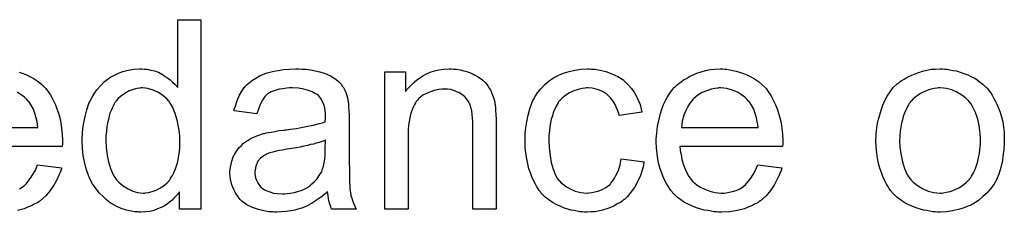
# Model space of a CAD drawing. Extents: x -2 to 8.5, y -2.9 to 5.2.
# Tile 85 of 207: x 4.5636 to 4.9805, y 0.0749 to 0.1562. Entities that reach past the tile are written whole.
import ezdxf

# ---------------------------------------------------------------- set-up
doc = ezdxf.new("R2010")
doc.units = 0
doc.layers.add('acc-ni-360-20-out-a_document', color=1, linetype='CONTINUOUS')

msp = doc.modelspace()

# ---------------------------------------------------------------- linework, layer by layer
at = {"layer": 'acc-ni-360-20-out-a_document', "color": 1}
for points in [[(4.640327, 0.07618), (4.631187, 0.07618), (4.631187, 0.083469), (4.631071, 0.083353), (4.630956, 0.083122), (4.630609, 0.082659), (4.630146, 0.082081), (4.629567, 0.081502), (4.628873, 0.080808), (4.628063, 0.079998), (4.627022, 0.079188), (4.625981, 0.078378), (4.624824, 0.077568), (4.623435, 0.076874), (4.621931, 0.076296), (4.620427, 0.075717), (4.618691, 0.075254), (4.61684, 0.075023), (4.614873, 0.074907), (4.614179, 0.074907), (4.613716, 0.075023), (4.612328, 0.075139), (4.610708, 0.07537), (4.608741, 0.075833), (4.606543, 0.076527), (4.604345, 0.077453), (4.602146, 0.078725), (4.602031, 0.078725), (4.601915, 0.078957), (4.601221, 0.07942), (4.60018, 0.080345), (4.598907, 0.081502), (4.597403, 0.083006), (4.595899, 0.084858), (4.594395, 0.08694), (4.593122, 0.08937), (4.593122, 0.089486), (4.593006, 0.089717), (4.59289, 0.090064), (4.592659, 0.090527), (4.592428, 0.091221), (4.592081, 0.092031), (4.591849, 0.092841), (4.591618, 0.093882), (4.591039, 0.096196), (4.590461, 0.098857), (4.590114, 0.101865), (4.589998, 0.105105), (4.589998, 0.105221), (4.589998, 0.105452), (4.589998, 0.105915), (4.589998, 0.106609), (4.590114, 0.107303), (4.590114, 0.108229), (4.590345, 0.110311), (4.590692, 0.112741), (4.591271, 0.115402), (4.591965, 0.118179), (4.59289, 0.12084), (4.59289, 0.120956), (4.593006, 0.121187), (4.593238, 0.121534), (4.593469, 0.121997), (4.594163, 0.12327), (4.595089, 0.12489), (4.596246, 0.126625), (4.59775, 0.128361), (4.599485, 0.130212), (4.601568, 0.131716), (4.601684, 0.131716), (4.601799, 0.131832), (4.602146, 0.132063), (4.602609, 0.132294), (4.603766, 0.132873), (4.605386, 0.133683), (4.607237, 0.134377), (4.609435, 0.134956), (4.611865, 0.135418), (4.614411, 0.135534), (4.615336, 0.135534), (4.616262, 0.135418), (4.617534, 0.135303), (4.619039, 0.134956), (4.620658, 0.134608), (4.622278, 0.13403), (4.623782, 0.13322), (4.624014, 0.133104), (4.624476, 0.132873), (4.625171, 0.132294), (4.626096, 0.131716), (4.627253, 0.130906), (4.628295, 0.129865), (4.629452, 0.128823), (4.630493, 0.127551), (4.630493, 0.156244), (4.640327, 0.156244), (4.640327, 0.07618)], [(4.563387, 0.134146), (4.565007, 0.133567), (4.566511, 0.132989), (4.568131, 0.132179), (4.56975, 0.131253), (4.57137, 0.130212), (4.572874, 0.128939), (4.574263, 0.127551), (4.574378, 0.127435), (4.57461, 0.127204), (4.574957, 0.126741), (4.57542, 0.126047), (4.575998, 0.125237), (4.576577, 0.124311), (4.577271, 0.123154), (4.577965, 0.121766), (4.578659, 0.120262), (4.579354, 0.118642), (4.579932, 0.116791), (4.580511, 0.114824), (4.580973, 0.112626), (4.58132, 0.110311), (4.581552, 0.107882), (4.581667, 0.105221), (4.581667, 0.105105), (4.581667, 0.104642), (4.581667, 0.103832), (4.581552, 0.102675), (4.538164, 0.102675)], [(4.683021, 0.135418), (4.684756, 0.135303), (4.686723, 0.135071), (4.68869, 0.134724), (4.690657, 0.134261), (4.692508, 0.133683), (4.692739, 0.133567), (4.693318, 0.133336), (4.694128, 0.132989), (4.695169, 0.132526), (4.696326, 0.131832), (4.697483, 0.131137), (4.698525, 0.130212), (4.69945, 0.129286), (4.699566, 0.129171), (4.699797, 0.128823), (4.700144, 0.128245), (4.700607, 0.127551), (4.701186, 0.12651), (4.701648, 0.125468), (4.702111, 0.124195), (4.702458, 0.122691), (4.702458, 0.122576), (4.702574, 0.122229), (4.70269, 0.121534), (4.702805, 0.120609), (4.702805, 0.119336), (4.702921, 0.117832), (4.703037, 0.115865), (4.703037, 0.113667), (4.703037, 0.100477), (4.703037, 0.100361), (4.703037, 0.099898), (4.703037, 0.099204), (4.703037, 0.098279), (4.703037, 0.097237), (4.703037, 0.095965), (4.703153, 0.093188), (4.703153, 0.090295), (4.703268, 0.087403), (4.703384, 0.08613), (4.703384, 0.084973), (4.7035, 0.083932), (4.703615, 0.083122), (4.703615, 0.083006), (4.703731, 0.082543), (4.703847, 0.081849), (4.704194, 0.080924), (4.704425, 0.079882), (4.704888, 0.078725), (4.705467, 0.077453), (4.706045, 0.07618), (4.695748, 0.07618), (4.695632, 0.076296), (4.695516, 0.076758), (4.695285, 0.077337), (4.694938, 0.078263), (4.694591, 0.079304), (4.694359, 0.080577), (4.694128, 0.081965), (4.693896, 0.083469), (4.693781, 0.083469), (4.693665, 0.083238), (4.692971, 0.082659), (4.69193, 0.081849), (4.690541, 0.080808), (4.688806, 0.079767), (4.68707, 0.07861), (4.685219, 0.077568), (4.683252, 0.076758), (4.683021, 0.076643), (4.682327, 0.076527), (4.681285, 0.07618), (4.680012, 0.075833), (4.678393, 0.075486), (4.676542, 0.075254), (4.674459, 0.075023), (4.672376, 0.074907), (4.671451, 0.074907), (4.670757, 0.075023), (4.669947, 0.075023), (4.669021, 0.075139), (4.666938, 0.075486), (4.664624, 0.076064), (4.662079, 0.076874), (4.659765, 0.078031), (4.657682, 0.079535), (4.657451, 0.079767), (4.656873, 0.080345), (4.656063, 0.081386), (4.655137, 0.082775), (4.654211, 0.08451), (4.653401, 0.086477), (4.652823, 0.088907), (4.652707, 0.090064), (4.652592, 0.091452), (4.652592, 0.091684), (4.652592, 0.092147), (4.652707, 0.092957), (4.652823, 0.093998), (4.653054, 0.09527), (4.653401, 0.096543), (4.653864, 0.097932), (4.654443, 0.099204), (4.654559, 0.09932), (4.65479, 0.099783), (4.655253, 0.100477), (4.655831, 0.101287), (4.656525, 0.102213), (4.657451, 0.103138), (4.658377, 0.104064), (4.659534, 0.104874), (4.659649, 0.104989), (4.660112, 0.105221), (4.660691, 0.105683), (4.661616, 0.106146), (4.662658, 0.106609), (4.66393, 0.107188), (4.665203, 0.10765), (4.666707, 0.108113), (4.666823, 0.108113), (4.667285, 0.108229), (4.66798, 0.10846), (4.668905, 0.108576), (4.670062, 0.108807), (4.671566, 0.109039), (4.673302, 0.109386), (4.675385, 0.109617), (4.6755, 0.109617), (4.675963, 0.109733), (4.676542, 0.109733), (4.677351, 0.109849), (4.678277, 0.109964), (4.679434, 0.110196), (4.680707, 0.110311), (4.682095, 0.110543), (4.684872, 0.111121), (4.68788, 0.1117), (4.690541, 0.112394), (4.691814, 0.112741), (4.692971, 0.113088), (4.692971, 0.113204), (4.692971, 0.113435), (4.693087, 0.11413), (4.693087, 0.114939), (4.693087, 0.115402), (4.693087, 0.115634), (4.693087, 0.115749), (4.693087, 0.115865), (4.693087, 0.116559), (4.692971, 0.117716), (4.692739, 0.118989), (4.692392, 0.120377), (4.691814, 0.121766), (4.69112, 0.123038), (4.690194, 0.12408), (4.690078, 0.124195), (4.6895, 0.124658), (4.688574, 0.125121), (4.687417, 0.125815), (4.685797, 0.126394), (4.683946, 0.126972), (4.681632, 0.127319), (4.678971, 0.127435), (4.677814, 0.127435), (4.676657, 0.127319), (4.675037, 0.127088), (4.673418, 0.126857), (4.671682, 0.126394), (4.670062, 0.125815), (4.668674, 0.125005), (4.668558, 0.12489), (4.668095, 0.124543), (4.667517, 0.123964), (4.666823, 0.123038), (4.666128, 0.121882), (4.665319, 0.120377), (4.664624, 0.118526), (4.66393, 0.116444), (4.654327, 0.117716), (4.654327, 0.117832), (4.654443, 0.117948), (4.654443, 0.118295), (4.654559, 0.118758), (4.654906, 0.119799), (4.655368, 0.121303), (4.655947, 0.122807), (4.656641, 0.124427), (4.657567, 0.126047), (4.658608, 0.127551), (4.658724, 0.127666), (4.659186, 0.128129), (4.659881, 0.128823), (4.660806, 0.129749), (4.662079, 0.130675), (4.663583, 0.1316), (4.665319, 0.132642), (4.667285, 0.133452), (4.667401, 0.133452), (4.667517, 0.133567), (4.667864, 0.133683), (4.668327, 0.133799), (4.669484, 0.134146), (4.671104, 0.134493), (4.672955, 0.13484), (4.675269, 0.135187), (4.677699, 0.135418), (4.680475, 0.135534), (4.681748, 0.135534), (4.683021, 0.135418)], [(4.747234, 0.135418), (4.748507, 0.135303), (4.750011, 0.135071), (4.751631, 0.134724), (4.753366, 0.134261), (4.754986, 0.133567), (4.755217, 0.133452), (4.75568, 0.13322), (4.75649, 0.132873), (4.757416, 0.132294), (4.758573, 0.1316), (4.759614, 0.130675), (4.760655, 0.129749), (4.761581, 0.128592), (4.761697, 0.128476), (4.761928, 0.128014), (4.762275, 0.127435), (4.762854, 0.126625), (4.763316, 0.125468), (4.763779, 0.124311), (4.764358, 0.122923), (4.764705, 0.121419), (4.764705, 0.121303), (4.764821, 0.12084), (4.764936, 0.120146), (4.765052, 0.11922), (4.765052, 0.117832), (4.765168, 0.116212), (4.765283, 0.114245), (4.765283, 0.111816), (4.765283, 0.07618), (4.755449, 0.07618), (4.755449, 0.111353), (4.755449, 0.111469), (4.755449, 0.111584), (4.755449, 0.112394), (4.755449, 0.113435), (4.755333, 0.114708), (4.755217, 0.116212), (4.754986, 0.117716), (4.754639, 0.119105), (4.754292, 0.120377), (4.754292, 0.120493), (4.75406, 0.12084), (4.753713, 0.121419), (4.753366, 0.122113), (4.752788, 0.122807), (4.752094, 0.123617), (4.751168, 0.124427), (4.750127, 0.125121), (4.750011, 0.125237), (4.749664, 0.125468), (4.74897, 0.1257), (4.74816, 0.126047), (4.747234, 0.126394), (4.746077, 0.126741), (4.744689, 0.126857), (4.7433, 0.126972), (4.742722, 0.126972), (4.742259, 0.126857), (4.741102, 0.126741), (4.739598, 0.12651), (4.737978, 0.125931), (4.736127, 0.125237), (4.734276, 0.124311), (4.73254, 0.122923), (4.732309, 0.122691), (4.731846, 0.122113), (4.731499, 0.12165), (4.731152, 0.121072), (4.730689, 0.120377), (4.730342, 0.119567), (4.729879, 0.118642), (4.729416, 0.117485), (4.729069, 0.116212), (4.728722, 0.114824), (4.728491, 0.11332), (4.728259, 0.1117), (4.728028, 0.109733), (4.728028, 0.107766), (4.728028, 0.07618), (4.718194, 0.07618), (4.718194, 0.134261), (4.726987, 0.134261), (4.726987, 0.125931), (4.727102, 0.126047), (4.727334, 0.126394), (4.727681, 0.126857), (4.728144, 0.127435), (4.728838, 0.128129), (4.729648, 0.128939), (4.730573, 0.129865), (4.73173, 0.13079), (4.732887, 0.1316), (4.734276, 0.132526), (4.73578, 0.133336), (4.7374, 0.13403), (4.739251, 0.134608), (4.741102, 0.135071), (4.743185, 0.135418), (4.745383, 0.135534), (4.746309, 0.135534), (4.747234, 0.135418)], [(4.805547, 0.135418), (4.806241, 0.135418), (4.807167, 0.135303), (4.809365, 0.134956), (4.811795, 0.134377), (4.81434, 0.133452), (4.816886, 0.132294), (4.819315, 0.130675), (4.819431, 0.130675), (4.819547, 0.130443), (4.820241, 0.129749), (4.821282, 0.128708), (4.822555, 0.127204), (4.823828, 0.125353), (4.8251, 0.123038), (4.826257, 0.120377), (4.827067, 0.117254), (4.817464, 0.115749), (4.817464, 0.115865), (4.817348, 0.115981), (4.817233, 0.116675), (4.816886, 0.117716), (4.816307, 0.118989), (4.815729, 0.120377), (4.814803, 0.121882), (4.813762, 0.12327), (4.812605, 0.124427), (4.812489, 0.124543), (4.812026, 0.12489), (4.811216, 0.125353), (4.810291, 0.125931), (4.809018, 0.12651), (4.80763, 0.126972), (4.80601, 0.127319), (4.804274, 0.127435), (4.80358, 0.127435), (4.803002, 0.127319), (4.801729, 0.127204), (4.799993, 0.126741), (4.798142, 0.126162), (4.79606, 0.125237), (4.794093, 0.123848), (4.793167, 0.123038), (4.792242, 0.122113), (4.792242, 0.121997), (4.79201, 0.121882), (4.791779, 0.121534), (4.791547, 0.121072), (4.7912, 0.120493), (4.790737, 0.119799), (4.79039, 0.118989), (4.789927, 0.118063), (4.789465, 0.116906), (4.789118, 0.115634), (4.788655, 0.114245), (4.788308, 0.112741), (4.788076, 0.111121), (4.787845, 0.10927), (4.787614, 0.107303), (4.787614, 0.105221), (4.787614, 0.105105), (4.787614, 0.104758), (4.787614, 0.104064), (4.787729, 0.10337), (4.787729, 0.102328), (4.787845, 0.101287), (4.788192, 0.098742), (4.788655, 0.095965), (4.789465, 0.093072), (4.790506, 0.090527), (4.7912, 0.089254), (4.79201, 0.088213), (4.792242, 0.087981), (4.79282, 0.087403), (4.793861, 0.086593), (4.795134, 0.085667), (4.796869, 0.084626), (4.798836, 0.083816), (4.80115, 0.083238), (4.802423, 0.083122), (4.803696, 0.083006), (4.803927, 0.083006), (4.804621, 0.083122), (4.805778, 0.083238), (4.807051, 0.083469), (4.808555, 0.083816), (4.810175, 0.08451), (4.811795, 0.08532), (4.813299, 0.086477), (4.81353, 0.086593), (4.813877, 0.087171), (4.814572, 0.087981), (4.815382, 0.089254), (4.816191, 0.090758), (4.817117, 0.092609), (4.817811, 0.094923), (4.818274, 0.097469), (4.827993, 0.096196), (4.827993, 0.09608), (4.827877, 0.095733), (4.827761, 0.09527), (4.827646, 0.094576), (4.827414, 0.093651), (4.827183, 0.092725), (4.826373, 0.090411), (4.825332, 0.087981), (4.823828, 0.08532), (4.821976, 0.082775), (4.820935, 0.081618), (4.819778, 0.080461), (4.819662, 0.080345), (4.819431, 0.08023), (4.819084, 0.079998), (4.818621, 0.079651), (4.818043, 0.079188), (4.817233, 0.078725), (4.816307, 0.078263), (4.815382, 0.077684), (4.813068, 0.076643), (4.810291, 0.075833), (4.807283, 0.075139), (4.805547, 0.075023), (4.803811, 0.074907), (4.802654, 0.074907), (4.801845, 0.075023), (4.800803, 0.075139), (4.799646, 0.07537), (4.798374, 0.075602), (4.796985, 0.075833), (4.793861, 0.076758), (4.792357, 0.077453), (4.790737, 0.078147), (4.789118, 0.079073), (4.787614, 0.080114), (4.786109, 0.081271), (4.784721, 0.082659), (4.784605, 0.082775), (4.784374, 0.083006), (4.784027, 0.083469), (4.783564, 0.084048), (4.783101, 0.084858), (4.782407, 0.085899), (4.781828, 0.087056), (4.781134, 0.088329), (4.78044, 0.089833), (4.779862, 0.091568), (4.779167, 0.093304), (4.778705, 0.095386), (4.778242, 0.097469), (4.777895, 0.099898), (4.777663, 0.102328), (4.777548, 0.104989), (4.777548, 0.105105), (4.777548, 0.105452), (4.777548, 0.105915), (4.777548, 0.106609), (4.777663, 0.107419), (4.777663, 0.108345), (4.777779, 0.109386), (4.777895, 0.110543), (4.778242, 0.113088), (4.77882, 0.115865), (4.779515, 0.118642), (4.780556, 0.121419), (4.780556, 0.121534), (4.780672, 0.121766), (4.780903, 0.122113), (4.781134, 0.122576), (4.781828, 0.123848), (4.78287, 0.125353), (4.784258, 0.127088), (4.785878, 0.128823), (4.787845, 0.130559), (4.790043, 0.131947), (4.790159, 0.131947), (4.79039, 0.132063), (4.790737, 0.132294), (4.7912, 0.132526), (4.791779, 0.132757), (4.792473, 0.133104), (4.794208, 0.133799), (4.796175, 0.134377), (4.798605, 0.134956), (4.80115, 0.135418), (4.803927, 0.135534), (4.804853, 0.135534), (4.805547, 0.135418)], [(4.862124, 0.135418), (4.86305, 0.135303), (4.864207, 0.135071), (4.86548, 0.13484), (4.866984, 0.134493), (4.868372, 0.134146), (4.869992, 0.133567), (4.871496, 0.132989), (4.873116, 0.132179), (4.874736, 0.131253), (4.876355, 0.130212), (4.877859, 0.128939), (4.879248, 0.127551), (4.879364, 0.127435), (4.879595, 0.127204), (4.879942, 0.126741), (4.880405, 0.126047), (4.880983, 0.125237), (4.881562, 0.124311), (4.882256, 0.123154), (4.88295, 0.121766), (4.883645, 0.120262), (4.884339, 0.118642), (4.884917, 0.116791), (4.885496, 0.114824), (4.885958, 0.112626), (4.886306, 0.110311), (4.886537, 0.107882), (4.886653, 0.105221), (4.886653, 0.105105), (4.886653, 0.104642), (4.886653, 0.103832), (4.886537, 0.102675), (4.84315, 0.102675), (4.84315, 0.10256), (4.84315, 0.102213), (4.843265, 0.10175), (4.843265, 0.101055), (4.843381, 0.100246), (4.843612, 0.09932), (4.843959, 0.097237), (4.844654, 0.094923), (4.845579, 0.092378), (4.846852, 0.090064), (4.848472, 0.087981), (4.848587, 0.087981), (4.848703, 0.08775), (4.849397, 0.087171), (4.850439, 0.086362), (4.851827, 0.085552), (4.853678, 0.084626), (4.855761, 0.083816), (4.858075, 0.083238), (4.859347, 0.083122), (4.860736, 0.083006), (4.861662, 0.083006), (4.862703, 0.083122), (4.863975, 0.083353), (4.865364, 0.083701), (4.866984, 0.084163), (4.868488, 0.084858), (4.869992, 0.085783), (4.870108, 0.085899), (4.870686, 0.086362), (4.87138, 0.087056), (4.87219, 0.087981), (4.873116, 0.089254), (4.874157, 0.090874), (4.875198, 0.092725), (4.876124, 0.094923), (4.886306, 0.093651), (4.886306, 0.093535), (4.88619, 0.093304), (4.886074, 0.092841), (4.885843, 0.092147), (4.885496, 0.091452), (4.885149, 0.090527), (4.884223, 0.08856), (4.883066, 0.086362), (4.881446, 0.084048), (4.879595, 0.081849), (4.877281, 0.079767), (4.877165, 0.079767), (4.876934, 0.079535), (4.876587, 0.079304), (4.876124, 0.078957), (4.87543, 0.07861), (4.874736, 0.078263), (4.87381, 0.0778), (4.872769, 0.077337), (4.871612, 0.076874), (4.870455, 0.076411), (4.867562, 0.075717), (4.864323, 0.075139), (4.860736, 0.074907), (4.859463, 0.074907), (4.858653, 0.075023), (4.857612, 0.075139), (4.856339, 0.07537), (4.854951, 0.075602), (4.853447, 0.075833), (4.850207, 0.076758), (4.848472, 0.077453), (4.846852, 0.078147), (4.845116, 0.079073), (4.843497, 0.080114), (4.841993, 0.081271), (4.840488, 0.082659), (4.840373, 0.082775), (4.840141, 0.083006), (4.839794, 0.083469), (4.839331, 0.084163), (4.838753, 0.084973), (4.838174, 0.085899), (4.83748, 0.087056), (4.836786, 0.088329), (4.836092, 0.089833), (4.835398, 0.091452), (4.834819, 0.093304), (4.834241, 0.09527), (4.833778, 0.097353), (4.833431, 0.099667), (4.833199, 0.102097), (4.833084, 0.104642), (4.833084, 0.104758), (4.833084, 0.105336), (4.833084, 0.106031), (4.833199, 0.107072), (4.833315, 0.108345), (4.833431, 0.109733), (4.833662, 0.111353), (4.834009, 0.112973), (4.834935, 0.116675), (4.835513, 0.118526), (4.836208, 0.120493), (4.837133, 0.122344), (4.838174, 0.12408), (4.839331, 0.125815), (4.840604, 0.127435), (4.84072, 0.127551), (4.840951, 0.127782), (4.841414, 0.128129), (4.841993, 0.128708), (4.842687, 0.129286), (4.843612, 0.129981), (4.844654, 0.13079), (4.845926, 0.131485), (4.847199, 0.132294), (4.848703, 0.132989), (4.850323, 0.133683), (4.852058, 0.134261), (4.85391, 0.13484), (4.855877, 0.135187), (4.857959, 0.135418), (4.860157, 0.135534), (4.861314, 0.135534), (4.862124, 0.135418)], [(4.955263, 0.135418), (4.956304, 0.135303), (4.957461, 0.135071), (4.958734, 0.13484), (4.960238, 0.134609), (4.963362, 0.133567), (4.964982, 0.132989), (4.966601, 0.132179), (4.968221, 0.131369), (4.969841, 0.130212), (4.971345, 0.129055), (4.972849, 0.127667), (4.972965, 0.127551), (4.973196, 0.12732), (4.973543, 0.126857), (4.974006, 0.126278), (4.974585, 0.125468), (4.975279, 0.124427), (4.975973, 0.12327), (4.976667, 0.121997), (4.977361, 0.120609), (4.978056, 0.118873), (4.97875, 0.117138), (4.979328, 0.115171), (4.979791, 0.113088), (4.980138, 0.11089), (4.98037, 0.108576), (4.980485, 0.106031), (4.980485, 0.105915), (4.980485, 0.105568), (4.980485, 0.104989), (4.980485, 0.10418), (4.98037, 0.103254), (4.980254, 0.102097), (4.980254, 0.10094), (4.980023, 0.099667), (4.979676, 0.096775), (4.978981, 0.093882), (4.978171, 0.09099), (4.977014, 0.088329), (4.977014, 0.088213), (4.976899, 0.088097), (4.976667, 0.08775), (4.976436, 0.087287), (4.975626, 0.08613), (4.974585, 0.084742), (4.973196, 0.083122), (4.971461, 0.081502), (4.969494, 0.079882), (4.96718, 0.078378), (4.967064, 0.078378), (4.966949, 0.078263), (4.966601, 0.078031), (4.966023, 0.0778), (4.965444, 0.077569), (4.96475, 0.077337), (4.963015, 0.076643), (4.961048, 0.076064), (4.958618, 0.075486), (4.956073, 0.075023), (4.953296, 0.074907), (4.952139, 0.074907), (4.951213, 0.075023), (4.950172, 0.075139), (4.949015, 0.07537), (4.947627, 0.075602), (4.946238, 0.075833), (4.943114, 0.076759), (4.941379, 0.077453), (4.939759, 0.078147), (4.938139, 0.079073), (4.936519, 0.080114), (4.935015, 0.081271), (4.933511, 0.082659), (4.933395, 0.082775), (4.933164, 0.083006), (4.932817, 0.083469), (4.932354, 0.084163), (4.931776, 0.084973), (4.931197, 0.085899), (4.930503, 0.087056), (4.929809, 0.088444), (4.929115, 0.089948), (4.92842, 0.091684), (4.927842, 0.093535), (4.927263, 0.095502), (4.926801, 0.0977), (4.926453, 0.100014), (4.926222, 0.10256), (4.926106, 0.105221), (4.926106, 0.105452), (4.926106, 0.105915), (4.926222, 0.106725), (4.926222, 0.107882), (4.926338, 0.109155), (4.926569, 0.110774), (4.926801, 0.112394), (4.927263, 0.114245), (4.927726, 0.116097), (4.928305, 0.118064), (4.928999, 0.120146), (4.929925, 0.122113), (4.93085, 0.123964), (4.932123, 0.125815), (4.933395, 0.127551), (4.935015, 0.129055), (4.935131, 0.129171), (4.935362, 0.129286), (4.935825, 0.129633), (4.936404, 0.130096), (4.937098, 0.130559), (4.938024, 0.131138), (4.938949, 0.131716), (4.940106, 0.132295), (4.941379, 0.132873), (4.942767, 0.133452), (4.945891, 0.134493), (4.949478, 0.135303), (4.951329, 0.135418), (4.953296, 0.135534), (4.954453, 0.135534), (4.955263, 0.135418)], [(4.538743, 0.110774), (4.571255, 0.110774), (4.571255, 0.11089), (4.571255, 0.111121), (4.571139, 0.111469), (4.571139, 0.111931), (4.570907, 0.11332), (4.57056, 0.114824), (4.569982, 0.116675), (4.569403, 0.11841), (4.568478, 0.120146), (4.567436, 0.12165), (4.567436, 0.121766), (4.567205, 0.121882), (4.566627, 0.122576), (4.565585, 0.123501), (4.564197, 0.124543), (4.562461, 0.125584)], [(4.615452, 0.127435), (4.614873, 0.127435), (4.614411, 0.127319), (4.613138, 0.127204), (4.611634, 0.126741), (4.609898, 0.126162), (4.608047, 0.125121), (4.606196, 0.123848), (4.60527, 0.122923), (4.60446, 0.121997), (4.60446, 0.121882), (4.604229, 0.121766), (4.604113, 0.121419), (4.603766, 0.120956), (4.603419, 0.120377), (4.603072, 0.119683), (4.602725, 0.118873), (4.602262, 0.117948), (4.601799, 0.116791), (4.601452, 0.115518), (4.601105, 0.11413), (4.600758, 0.112626), (4.600527, 0.111006), (4.600295, 0.109154), (4.600064, 0.107188), (4.600064, 0.105105), (4.600064, 0.104989), (4.600064, 0.104642), (4.600064, 0.104064), (4.60018, 0.103254), (4.60018, 0.102328), (4.600295, 0.101287), (4.600642, 0.098857), (4.601221, 0.096196), (4.602031, 0.093419), (4.603188, 0.090758), (4.603882, 0.089601), (4.604692, 0.088444), (4.604807, 0.088444), (4.604923, 0.088213), (4.605502, 0.087634), (4.606543, 0.086709), (4.607816, 0.085783), (4.609435, 0.084742), (4.611402, 0.083816), (4.613485, 0.083238), (4.614642, 0.083122), (4.615799, 0.083006), (4.616377, 0.083006), (4.61684, 0.083122), (4.618113, 0.083238), (4.619617, 0.083701), (4.621353, 0.084279), (4.623204, 0.085205), (4.625055, 0.086477), (4.625981, 0.087287), (4.626791, 0.088213), (4.626791, 0.088329), (4.627022, 0.088444), (4.627253, 0.088791), (4.627485, 0.089254), (4.627832, 0.089833), (4.628295, 0.090411), (4.628642, 0.091337), (4.629105, 0.092262), (4.629567, 0.093304), (4.629914, 0.094461), (4.630377, 0.095849), (4.630724, 0.097237), (4.630956, 0.098857), (4.631187, 0.100477), (4.631418, 0.102328), (4.631418, 0.104295), (4.631418, 0.104411), (4.631418, 0.104874), (4.631418, 0.105452), (4.631303, 0.106262), (4.631303, 0.107188), (4.631187, 0.108345), (4.631071, 0.109617), (4.63084, 0.111006), (4.630261, 0.113782), (4.629452, 0.116675), (4.628295, 0.119452), (4.6276, 0.120609), (4.626791, 0.121766), (4.626791, 0.121882), (4.626559, 0.121997), (4.625981, 0.122691), (4.624939, 0.123617), (4.623667, 0.124658), (4.622047, 0.1257), (4.62008, 0.12651), (4.617882, 0.127204), (4.616725, 0.127319), (4.615452, 0.127435)], [(4.860273, 0.127435), (4.859579, 0.127435), (4.859116, 0.127319), (4.857843, 0.127204), (4.856339, 0.126857), (4.854488, 0.126278), (4.852521, 0.125468), (4.85067, 0.124311), (4.848819, 0.122807), (4.848587, 0.122576), (4.848125, 0.121997), (4.847315, 0.120956), (4.846505, 0.119567), (4.845579, 0.117948), (4.844769, 0.115865), (4.844075, 0.113435), (4.843728, 0.110774), (4.87624, 0.110774), (4.87624, 0.11089), (4.87624, 0.111121), (4.876124, 0.111469), (4.876124, 0.111931), (4.875893, 0.11332), (4.875546, 0.114824), (4.874967, 0.116675), (4.874389, 0.11841), (4.873463, 0.120146), (4.872422, 0.12165), (4.872422, 0.121766), (4.87219, 0.121882), (4.871612, 0.122576), (4.87057, 0.123501), (4.869182, 0.124543), (4.867447, 0.125584), (4.865364, 0.12651), (4.862934, 0.127204), (4.861662, 0.127319), (4.860273, 0.127435)], [(4.953296, 0.127435), (4.952602, 0.127435), (4.952023, 0.12732), (4.950751, 0.127204), (4.949015, 0.126741), (4.947048, 0.126047), (4.944966, 0.125121), (4.942999, 0.123733), (4.941957, 0.122807), (4.941032, 0.121882), (4.941032, 0.121766), (4.9408, 0.12165), (4.940569, 0.121303), (4.940222, 0.12084), (4.939875, 0.120262), (4.939528, 0.119568), (4.939065, 0.118642), (4.938602, 0.117716), (4.938139, 0.116559), (4.937676, 0.115402), (4.937329, 0.114014), (4.936982, 0.11251), (4.936635, 0.11089), (4.936404, 0.109155), (4.936288, 0.107188), (4.936172, 0.105221), (4.936172, 0.105105), (4.936172, 0.104758), (4.936172, 0.10418), (4.936288, 0.10337), (4.936288, 0.102444), (4.936404, 0.101403), (4.936751, 0.098973), (4.937329, 0.096196), (4.938255, 0.093419), (4.939412, 0.090758), (4.940222, 0.089601), (4.941032, 0.088444), (4.941147, 0.088444), (4.941263, 0.088213), (4.941957, 0.087634), (4.942999, 0.086709), (4.944387, 0.085783), (4.946123, 0.084742), (4.948205, 0.083816), (4.950635, 0.083238), (4.951908, 0.083122), (4.953296, 0.083006), (4.95399, 0.083006), (4.954569, 0.083122), (4.955841, 0.083353), (4.957577, 0.083701), (4.959428, 0.084395), (4.961511, 0.08532), (4.963477, 0.086709), (4.964519, 0.087634), (4.965444, 0.08856), (4.96556, 0.088676), (4.965676, 0.088791), (4.965907, 0.089138), (4.966254, 0.089601), (4.966601, 0.09018), (4.967064, 0.090874), (4.967527, 0.0918), (4.96799, 0.092725), (4.968453, 0.093882), (4.9688, 0.095155), (4.969262, 0.096543), (4.96961, 0.098047), (4.969957, 0.099783), (4.970188, 0.101518), (4.970419, 0.103485), (4.970419, 0.105568), (4.970419, 0.105684), (4.970419, 0.106031), (4.970419, 0.106609), (4.970304, 0.107303), (4.970304, 0.108229), (4.970188, 0.10927), (4.969841, 0.1117), (4.969262, 0.114245), (4.968337, 0.117022), (4.967064, 0.119568), (4.96637, 0.12084), (4.965444, 0.121882), (4.965444, 0.121997), (4.965213, 0.122113), (4.964519, 0.122807), (4.963477, 0.123617), (4.962089, 0.124658), (4.960354, 0.1257), (4.958271, 0.126625), (4.955957, 0.127204), (4.954684, 0.12732), (4.953296, 0.127435)], [(4.693087, 0.105336), (4.692971, 0.105336), (4.692855, 0.105221), (4.692508, 0.105105), (4.692045, 0.104989), (4.691467, 0.104758), (4.690773, 0.104526), (4.689963, 0.104295), (4.689037, 0.104064), (4.687996, 0.103717), (4.686723, 0.103485), (4.68545, 0.103138), (4.683946, 0.102791), (4.682327, 0.102444), (4.680707, 0.102097), (4.678855, 0.101865), (4.676889, 0.101518), (4.676657, 0.101518), (4.675963, 0.101403), (4.674806, 0.101171), (4.673533, 0.10094), (4.672145, 0.100708), (4.670757, 0.100361), (4.669484, 0.100014), (4.668327, 0.099551), (4.668211, 0.099551), (4.667864, 0.09932), (4.667401, 0.099089), (4.666938, 0.098742), (4.66555, 0.097816), (4.664393, 0.096427), (4.664393, 0.096312), (4.664162, 0.09608), (4.664046, 0.095618), (4.663815, 0.095039), (4.663583, 0.094345), (4.663352, 0.093651), (4.663236, 0.092725), (4.66312, 0.091799), (4.66312, 0.091684), (4.66312, 0.091105), (4.663236, 0.090411), (4.663467, 0.089486), (4.663815, 0.088444), (4.664393, 0.087403), (4.665087, 0.086246), (4.666013, 0.085205), (4.666128, 0.085089), (4.666591, 0.084858), (4.667285, 0.084395), (4.668211, 0.083932), (4.669484, 0.083469), (4.670988, 0.083006), (4.672723, 0.082775), (4.674806, 0.082659), (4.675732, 0.082659), (4.676889, 0.082775), (4.678161, 0.083006), (4.679781, 0.083238), (4.681401, 0.083701), (4.683136, 0.084279), (4.684872, 0.085089), (4.685103, 0.085205), (4.685566, 0.085552), (4.686376, 0.08613), (4.687302, 0.08694), (4.688343, 0.087866), (4.6895, 0.089023), (4.690426, 0.090411), (4.691351, 0.091915), (4.691467, 0.092031), (4.691583, 0.092494), (4.691814, 0.093304), (4.692161, 0.094345), (4.692508, 0.095733), (4.692739, 0.097353), (4.692855, 0.09932), (4.692971, 0.101634), (4.693087, 0.105336)], [(4.563503, 0.084858), (4.565007, 0.085783), (4.565122, 0.085899), (4.565701, 0.086362), (4.566395, 0.087056), (4.567205, 0.087981), (4.568131, 0.089254), (4.569172, 0.090874), (4.570213, 0.092725), (4.571139, 0.094923), (4.58132, 0.093651), (4.58132, 0.093535), (4.581205, 0.093304), (4.581089, 0.092841), (4.580858, 0.092147), (4.580511, 0.091452), (4.580163, 0.090527), (4.579238, 0.08856), (4.578081, 0.086362), (4.576461, 0.084048), (4.57461, 0.081849), (4.572296, 0.079767), (4.57218, 0.079767), (4.571949, 0.079535), (4.571602, 0.079304), (4.571139, 0.078957), (4.570445, 0.07861), (4.56975, 0.078263), (4.568825, 0.0778), (4.567783, 0.077337), (4.566627, 0.076874), (4.56547, 0.076411), (4.562577, 0.075717)]]:
    msp.add_lwpolyline(points, dxfattribs=at)

doc.saveas('drawing.dxf')
